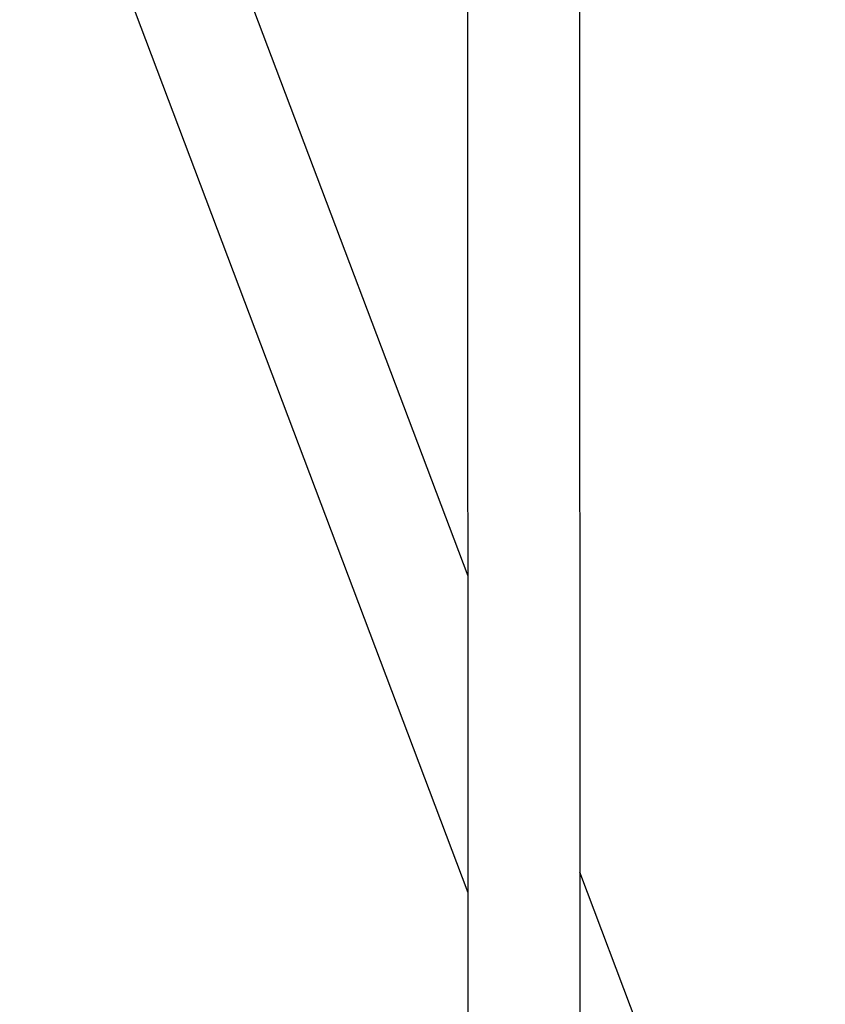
# Model space of a CAD drawing. Header units: millimetres. Extents: x 0 to 2550, y 0 to 1188.
# Tile 13 of 221: x 124 to 131, y 299 to 307. Entities that reach past the tile are written whole.
import ezdxf

# ---------------------------------------------------------------- set-up
doc = ezdxf.new("R2010")
doc.units = ezdxf.units.MM
doc.header["$LTSCALE"] = 46.255
for name, color, linetype in [('A2300202#AF0_ABL364', 7, 'CONTINUOUS'), ('A2300202#AF2_ABL438', 7, 'CONTINUOUS'), ('M2300301_PBL443', 7, 'CONTINUOUS'), ('M2300301_PBL450', 7, 'CONTINUOUS'), ('왼쪽_14_VBL344', 7, 'CONTINUOUS')]:
    doc.layers.add(name, color=color, linetype=linetype)

# ---------------------------------------------------------------- blocks, each defined once
blk = doc.blocks.new('M2300301_PBL443', base_point=(128.4473, 310.4459))
at = {"layer": 'M2300301_PBL443', "color": 7}
for p, q in [((128.9275, 294.1669), (128.9214, 320.8574)), ((127.9745, 294.1667), (127.9688, 319.1903))]:
    blk.add_line(p, q, dxfattribs=at)
blk = doc.blocks.new('A2300202#AF0_ABL364', base_point=(128.8423, 310.7605))
at = {"layer": 'M2300301_PBL443'}
blk.add_blockref('M2300301_PBL443', (128.4473, 310.4459), dxfattribs=at)
blk = doc.blocks.new('M2300301_PBL450', base_point=(124.9568, 308.8676))
at = {"layer": 'M2300301_PBL450', "color": 7}
for p, q in [((127.9726, 302.3907), (124.1502, 312.5077)), ((127.9733, 299.6927), (123.5369, 311.4345)), ((131.0162, 294.3352), (128.9262, 299.8668))]:
    blk.add_line(p, q, dxfattribs=at)
blk = doc.blocks.new('A2300202#AF2_ABL438', base_point=(125.3174, 308.5104))
at = {"layer": 'M2300301_PBL450'}
blk.add_blockref('M2300301_PBL450', (124.9568, 308.8676), dxfattribs=at)
blk = doc.blocks.new('왼쪽_14_VBL344', base_point=(133.8015, 301.9813))
at = {"layer": 'A2300202#AF0_ABL364'}
blk.add_blockref('A2300202#AF0_ABL364', (128.8423, 310.7605), dxfattribs=at)
at = {"layer": 'A2300202#AF2_ABL438'}
blk.add_blockref('A2300202#AF2_ABL438', (125.3174, 308.5104), dxfattribs=at)

msp = doc.modelspace()

# ---------------------------------------------------------------- block references
at = {"layer": '왼쪽_14_VBL344'}
msp.add_blockref('왼쪽_14_VBL344', (133.8015, 301.9813), dxfattribs=at)

doc.saveas('drawing.dxf')
